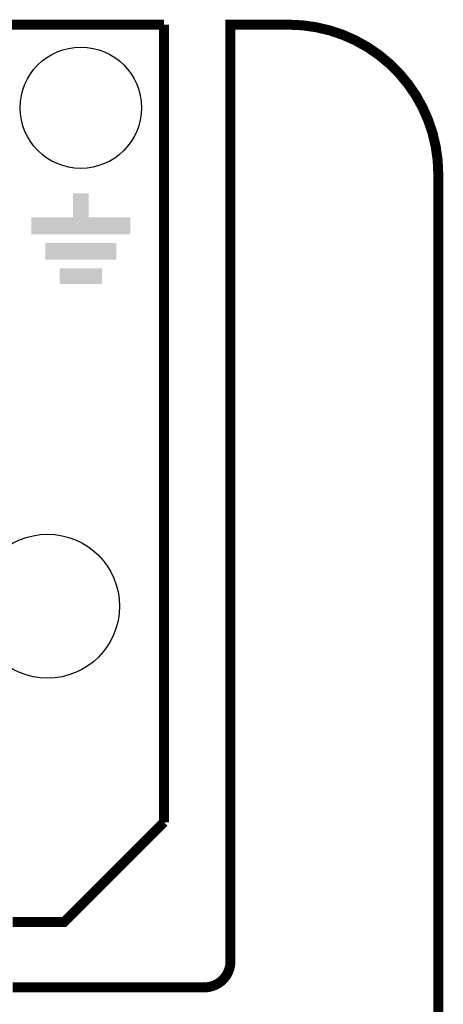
# Model space of a CAD drawing. Extents: x -1.3 to 24.2, y -3.9 to 39.2.
# Tile 37 of 37: x 17.7 to 24.2, y 24.1 to 39.2. Entities that reach past the tile are written whole.
import ezdxf

# ---------------------------------------------------------------- set-up
doc = ezdxf.new("R2010")
doc.units = 0
doc.layers.get('0').update_dxf_attribs({"linetype": 'CONTINUOUS'})
for name, color, linetype in [('THERMO_10_CLICK_V101_GKO', 5, 'CONTINUOUS'), ('THERMO_10_CLICK_V101_GTO', 14, 'CONTINUOUS'), ('THERMO_10_CLICK_V101_GTS', 12, 'CONTINUOUS')]:
    doc.layers.add(name, color=color, linetype=linetype)

# ---------------------------------------------------------------- blocks, each defined once
blk = doc.blocks.new('ROUND_11')
blk.add_circle((0, 0), 1.1)
blk = doc.blocks.new('ROUND_36')
blk.add_circle((0, 0), 0.927)

msp = doc.modelspace()

# ---------------------------------------------------------------- linework, layer by layer
at = {"layer": 'THERMO_10_CLICK_V101_GKO', "const_width": 0.1524}
for points in [[(9.144, 39.116), (19.939, 39.116)], [(19.939, 26.924), (19.939, 39.116)], [(20.955, 24.80056), (20.955, 39.116), (21.844, 39.116)], [(24.13, -1.27), (24.13, 36.83)], [(17.63014, 25.4), (18.415, 25.4), (19.939, 26.924)], [(17.63014, 24.39924), (20.55622, 24.39924)]]:
    msp.add_lwpolyline(points, dxfattribs=at)
for points in [[(24.13, 36.83, 0.4142136), (21.844, 39.116)], [(20.55622, 24.39924, 0.4160804), (20.955, 24.80056)]]:
    msp.add_lwpolyline(points, format="xyb", dxfattribs=at)
at = {"layer": 'THERMO_10_CLICK_V101_GTO'}
for points in [[(18.54962, 36.169624), (18.549642, 36.537876), (18.788404, 36.169624), (18.78838, 36.537876)], [(18.549642, 36.537876), (18.549644, 36.5379), (18.78838, 36.537876), (18.549644, 36.5379)], [(17.91208, 35.910544), (17.912102, 36.169576), (19.425896, 35.910544), (19.42592, 36.169576)], [(17.912102, 36.169576), (17.912104, 36.1696), (19.42592, 36.169576), (18.788404, 36.1696)], [(17.912104, 36.1696), (18.54962, 36.169624), (18.788404, 36.1696), (18.788404, 36.169624)], [(19.425896, 35.91052), (17.91208, 35.910544), (19.425896, 35.91052), (19.425896, 35.910544)], [(18.12798, 35.521924), (18.128002, 35.780956), (19.209996, 35.521924), (19.21002, 35.780956)], [(18.128002, 35.780956), (18.128004, 35.78098), (19.21002, 35.780956), (18.128004, 35.78098)], [(19.209996, 35.5219), (18.12798, 35.521924), (19.209996, 35.5219), (19.209996, 35.521924)], [(18.34388, 35.153624), (18.343902, 35.392336), (18.994096, 35.153624), (18.99412, 35.392336)], [(18.343902, 35.392336), (18.343904, 35.39236), (18.99412, 35.392336), (18.343904, 35.39236)], [(18.994096, 35.1536), (18.34388, 35.153624), (18.994096, 35.1536), (18.994096, 35.153624)]]:
    msp.add_solid(points, dxfattribs=at)

# ---------------------------------------------------------------- block references
at = {"layer": 'THERMO_10_CLICK_V101_GTS'}
for name, p in [('ROUND_36', (18.669, 37.846)), ('ROUND_11', (18.161, 30.226))]:
    msp.add_blockref(name, p, dxfattribs=at)

doc.saveas('drawing.dxf')
